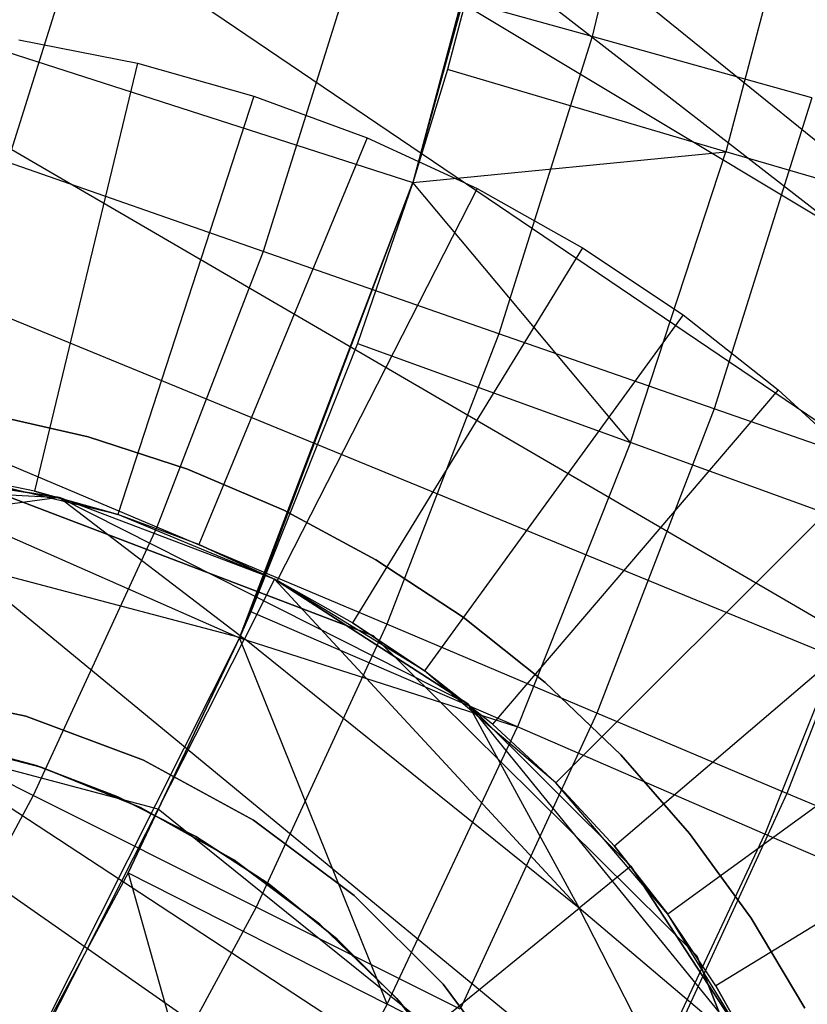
# Model space of a CAD drawing. Extents: x -390 to 397, y -401 to 400.
# Tile 60 of 192: x -231.18 to -229.39, y -300.99 to -298.76. Entities that reach past the tile are written whole.
import ezdxf

# ---------------------------------------------------------------- set-up
doc = ezdxf.new("R2010")
doc.units = 0
doc.header["$LTSCALE"] = 25.4
doc.layers.get('0').update_dxf_attribs({"linetype": 'CONTINUOUS'})

# ---------------------------------------------------------------- blocks, each defined once
blk = doc.blocks.new('FOURTY_ROUND_VII_ZWIS_STL')
at = {"color": 0}
for p, q in [((-224.6286, -302.8767, -933.034), (-236.146, -293.5336, -932.7423)), ((-224.6286, -302.8767, -933.034), (-236.146, -293.5336, -932.7423)), ((-235.8434, -294.1528, -932.9879), (-224.6286, -302.8767, -933.034)), ((-235.8434, -294.1528, -932.9879), (-224.6286, -302.8767, -933.034)), ((-235.5035, -295.511, -935.2474), (-224.2059, -302.3068, -934.3766)), ((-235.5035, -295.511, -935.2474), (-224.2059, -302.3068, -934.3766)), ((-235.5035, -295.511, -933.564), (-224.6286, -302.8767, -933.034)), ((-235.5035, -295.511, -933.564), (-224.6286, -302.8767, -933.034)), ((-225.8328, -304.5003, -934.1234), (-235.502, -296.5416, -933.962)), ((-235.502, -296.5416, -933.962), (-224.6286, -302.8767, -933.034)), ((-235.502, -296.5416, -933.962), (-224.6286, -302.8767, -933.034)), ((-225.8328, -304.5003, -934.1234), (-235.502, -296.5416, -933.962)), ((-235.7209, -297.5787, -935.8195), (-225.6174, -304.21, -935.584)), ((-235.7209, -297.5787, -935.8195), (-225.6174, -304.21, -935.584)), ((-235.7209, -297.5787, -935.8195), (-224.2059, -302.3068, -934.3766)), ((-235.7209, -297.5787, -935.8195), (-224.2059, -302.3068, -934.3766)), ((-235.7209, -297.5787, -934.2796), (-225.8328, -304.5003, -934.1234)), ((-235.7209, -297.5787, -934.2796), (-225.8328, -304.5003, -934.1234)), ((-229.9993, -298.0569, -957), (-230.284, -299.1265, -957)), ((-229.9993, -298.0569, -957), (-230.284, -299.1265, -957)), ((-229.7086, -298.1066, -974.4657), (-229.8766, -298.7944, -974.4657)), ((-229.7086, -298.1066, -974.4657), (-229.8766, -298.7944, -974.4657)), ((-233.3775, -298.13, -952), (-230.284, -299.1265, -957)), ((-233.3775, -298.13, -952), (-230.284, -299.1265, -957)), ((-230.0387, -298.2354, -970.1406), (-230.284, -299.1265, -957)), ((-230.0387, -298.2354, -970.1406), (-230.284, -299.1265, -957)), ((-230.0387, -298.2354, -970.1406), (-230.2048, -298.8697, -970.1406)), ((-230.0387, -298.2354, -970.1406), (-230.2048, -298.8697, -970.1406)), ((-229.3959, -298.3829, -971.4547), (-229.5722, -299.0562, -971.4547)), ((-229.3959, -298.3829, -971.4547), (-229.5722, -299.0562, -971.4547)), ((-231.0156, -298.4771, -971.8167), (-231.2047, -299.0804, -971.8167)), ((-231.0156, -298.4771, -971.8167), (-231.2047, -299.0804, -971.8167)), ((-230.423, -298.6422, -973.1305), (-230.6239, -299.2831, -973.1305)), ((-230.423, -298.6422, -973.1305), (-230.6239, -299.2831, -973.1305)), ((-229.8766, -298.7944, -974.4657), (-230.423, -298.6422, -973.1305)), ((-229.8766, -298.7944, -974.4657), (-230.423, -298.6422, -973.1305)), ((-229.8766, -298.7944, -974.4657), (-230.0884, -299.47, -974.4657)), ((-229.8766, -298.7944, -974.4657), (-230.0884, -299.47, -974.4657)), ((-229.3772, -298.9335, -975.8206), (-229.8766, -298.7944, -974.4657)), ((-229.3772, -298.9335, -975.8206), (-229.8766, -298.7944, -974.4657)), ((-231.1791, -298.8017), (-230.9096, -298.8553)), ((-231.1791, -298.8017), (-230.9096, -298.8553)), ((-233.6517, -298.8518, -952), (-230.6772, -300.1611, -957)), ((-233.6517, -298.8518, -952), (-230.6772, -300.1611, -957)), ((-230.9096, -298.8553), (-231.143, -299.8277, -1)), ((-230.9096, -298.8553), (-231.143, -299.8277, -1)), ((-230.9096, -298.8553), (-230.6451, -298.9299)), ((-230.9096, -298.8553), (-230.6451, -298.9299)), ((-230.2048, -298.8697, -970.1406), (-230.284, -299.1265, -970.1406)), ((-230.2048, -298.8697, -970.1406), (-230.284, -299.1265, -970.1406)), ((-230.2048, -298.8697, -970.1406), (-230.284, -299.1265, -957)), ((-230.2048, -298.8697, -970.1406), (-230.284, -299.1265, -957)), ((-229.5722, -299.0562, -971.4547), (-230.2048, -298.8697, -970.1406)), ((-229.5722, -299.0562, -971.4547), (-230.2048, -298.8697, -970.1406)), ((-230.6451, -298.9299), (-230.9541, -299.881, -1)), ((-230.6451, -298.9299), (-230.9541, -299.881, -1)), ((-230.6451, -298.9299), (-230.3872, -299.025)), ((-230.6451, -298.9299), (-230.3872, -299.025)), ((-229.3772, -298.9335, -975.8206), (-229.599, -299.6408, -975.8206)), ((-229.3772, -298.9335, -975.8206), (-229.599, -299.6408, -975.8206)), ((-230.3872, -299.025), (-230.7699, -299.9489, -1)), ((-230.3872, -299.025), (-230.7699, -299.9489, -1)), ((-230.3872, -299.025), (-230.1377, -299.1401)), ((-230.3872, -299.025), (-230.1377, -299.1401)), ((-230.284, -299.1265, -970.1406), (-229.5722, -299.0562, -971.4547)), ((-230.284, -299.1265, -970.1406), (-229.5722, -299.0562, -971.4547)), ((-229.7892, -299.7173, -971.4547), (-229.5722, -299.0562, -971.4547)), ((-229.7892, -299.7173, -971.4547), (-229.5722, -299.0562, -971.4547)), ((-228.9845, -299.2293, -972.7912), (-229.5722, -299.0562, -971.4547)), ((-228.9845, -299.2293, -972.7912), (-229.5722, -299.0562, -971.4547)), ((-230.6239, -299.2831, -973.1305), (-231.2047, -299.0804, -971.8167)), ((-230.6239, -299.2831, -973.1305), (-231.2047, -299.0804, -971.8167)), ((-230.6772, -300.1611, -970.1406), (-230.284, -299.1265, -957)), ((-230.284, -299.1265, -957), (-230.6772, -300.1611, -957)), ((-230.6772, -300.1611, -970.1406), (-230.284, -299.1265, -957)), ((-230.284, -299.1265, -957), (-230.6772, -300.1611, -957)), ((-230.6514, -300.102, -970.1406), (-230.284, -299.1265, -957)), ((-230.6514, -300.102, -970.1406), (-230.284, -299.1265, -957)), ((-230.284, -299.1265, -970.1406), (-230.4093, -299.4926, -970.1406)), ((-230.284, -299.1265, -970.1406), (-230.4093, -299.4926, -970.1406)), ((-230.284, -299.1265, -957), (-230.4093, -299.4926, -970.1406)), ((-230.284, -299.1265, -957), (-230.4093, -299.4926, -970.1406)), ((-229.7892, -299.7173, -971.4547), (-230.284, -299.1265, -970.1406)), ((-229.7892, -299.7173, -971.4547), (-230.284, -299.1265, -970.1406)), ((-230.284, -299.1265, -970.1406), (-230.284, -299.1265, -957)), ((-230.284, -299.1265, -970.1406), (-230.284, -299.1265, -957)), ((-230.1377, -299.1401), (-230.5917, -300.0311, -1)), ((-230.1377, -299.1401), (-230.5917, -300.0311, -1)), ((-230.1377, -299.1401), (-229.8979, -299.2744)), ((-230.1377, -299.1401), (-229.8979, -299.2744)), ((-230.6239, -299.2831, -973.1305), (-230.8654, -299.9098, -973.1305)), ((-230.6239, -299.2831, -973.1305), (-230.8654, -299.9098, -973.1305)), ((-230.0884, -299.47, -974.4657), (-230.6239, -299.2831, -973.1305)), ((-230.0884, -299.47, -974.4657), (-230.6239, -299.2831, -973.1305)), ((-229.8979, -299.2744), (-230.4204, -300.127, -1)), ((-229.8979, -299.2744), (-230.4204, -300.127, -1)), ((-229.8979, -299.2744), (-229.6694, -299.4271)), ((-229.8979, -299.2744), (-229.6694, -299.4271)), ((-229.6694, -299.4271), (-230.2572, -300.2361, -1)), ((-229.6694, -299.4271), (-230.2572, -300.2361, -1)), ((-229.6694, -299.4271), (-229.4536, -299.5972)), ((-229.6694, -299.4271), (-229.4536, -299.5972)), ((-230.0884, -299.47, -974.4657), (-230.343, -300.1306, -974.4657)), ((-230.0884, -299.47, -974.4657), (-230.343, -300.1306, -974.4657)), ((-229.599, -299.6408, -975.8206), (-230.0884, -299.47, -974.4657)), ((-229.599, -299.6408, -975.8206), (-230.0884, -299.47, -974.4657)), ((-230.4093, -299.4926, -970.1406), (-230.6514, -300.102, -970.1406)), ((-230.4093, -299.4926, -970.1406), (-230.6514, -300.102, -970.1406)), ((-230.4093, -299.4926, -970.1406), (-229.7892, -299.7173, -971.4547)), ((-230.4093, -299.4926, -970.1406), (-229.7892, -299.7173, -971.4547)), ((-229.4536, -299.5972), (-230.103, -300.3576, -1)), ((-229.4536, -299.5972), (-230.103, -300.3576, -1)), ((-229.4536, -299.5972), (-229.2518, -299.7838)), ((-229.4536, -299.5972), (-229.2518, -299.7838)), ((-229.599, -299.6408, -975.8206), (-229.8655, -300.3325, -975.8206)), ((-229.599, -299.6408, -975.8206), (-229.8655, -300.3325, -975.8206)), ((-229.1562, -299.7953, -977.1933), (-229.599, -299.6408, -975.8206)), ((-229.1562, -299.7953, -977.1933), (-229.599, -299.6408, -975.8206)), ((-230.8654, -299.9098, -973.1305), (-231.4321, -299.6703, -971.8167)), ((-230.8654, -299.9098, -973.1305), (-231.4321, -299.6703, -971.8167)), ((-231.0216, -299.7041, -41.5477), (-231.2534, -299.6512, -41.5477)), ((-231.2534, -299.6512, -31.5477), (-231.0216, -299.7041, -31.5477)), ((-231.0216, -299.7041, -41.5477), (-231.2534, -299.6512, -41.5477)), ((-231.2534, -299.6512, -31.5477), (-231.0216, -299.7041, -31.5477)), ((-230.7955, -299.7776, -41.5477), (-231.0216, -299.7041, -41.5477)), ((-231.0216, -299.7041, -41.5477), (-231.0216, -299.7041, -31.5477)), ((-231.0216, -299.7041, -31.5477), (-230.7955, -299.7776, -31.5477)), ((-231.0216, -299.7041, -41.5477), (-231.0216, -299.7041, -31.5477)), ((-230.7955, -299.7776, -41.5477), (-231.0216, -299.7041, -41.5477)), ((-231.0216, -299.7041, -31.5477), (-230.7955, -299.7776, -31.5477)), ((-229.7892, -299.7173, -971.4547), (-230.0461, -300.364, -971.4547)), ((-229.7892, -299.7173, -971.4547), (-230.0461, -300.364, -971.4547)), ((-229.2132, -299.9261, -972.7912), (-229.7892, -299.7173, -971.4547)), ((-229.2132, -299.9261, -972.7912), (-229.7892, -299.7173, -971.4547)), ((-231.0862, -299.842, -900.058), (-231.6027, -299.7617, -900.058)), ((-231.6027, -299.7617, -900.058), (-231.0862, -299.842, -897.058)), ((-231.6027, -299.7617, -900.058), (-231.0862, -299.842, -897.058)), ((-231.0862, -299.842, -900.058), (-231.6027, -299.7617, -900.058)), ((-230.5768, -299.871, -41.5477), (-230.7955, -299.7776, -41.5477)), ((-230.7955, -299.7776, -41.5477), (-230.7955, -299.7776, -31.5477)), ((-230.7955, -299.7776, -31.5477), (-230.5768, -299.871, -31.5477)), ((-230.7955, -299.7776, -41.5477), (-230.7955, -299.7776, -31.5477)), ((-230.5768, -299.871, -41.5477), (-230.7955, -299.7776, -41.5477)), ((-230.7955, -299.7776, -31.5477), (-230.5768, -299.871, -31.5477)), ((-229.2518, -299.7838), (-229.9589, -300.4908, -1)), ((-229.2518, -299.7838), (-229.9589, -300.4908, -1)), ((-232.1245, -299.7905, -897.058), (-231.0862, -299.842, -897.058)), ((-232.1245, -299.7905, -897.058), (-231.0862, -299.842, -897.058)), ((-230.3729, -300.1568, -902), (-231.3387, -299.7889, -902)), ((-231.3387, -299.7889, -900.5), (-230.3729, -300.1568, -900.5)), ((-230.3729, -300.1568, -895.5), (-231.3387, -299.7889, -895.5)), ((-231.3387, -299.7889, -894), (-230.3729, -300.1568, -894)), ((-231.3387, -299.7889, -894), (-230.3729, -300.1568, -894)), ((-230.3729, -300.1568, -895.5), (-231.3387, -299.7889, -895.5)), ((-231.3387, -299.7889, -900.5), (-230.3729, -300.1568, -900.5)), ((-230.3729, -300.1568, -902), (-231.3387, -299.7889, -902)), ((-230.9541, -299.881, -2.2), (-231.3355, -299.7894, -2.2)), ((-231.143, -299.8277, -1), (-231.3355, -299.7894, -2.2)), ((-230.9541, -299.881, -2.2), (-231.3355, -299.7894, -2.2)), ((-231.143, -299.8277, -1), (-231.3355, -299.7894, -1)), ((-231.143, -299.8277, -1), (-231.3355, -299.7894, -2.2)), ((-231.143, -299.8277, -1), (-231.3355, -299.7894, -1)), ((-229.1562, -299.7953, -977.1933), (-229.4336, -300.515, -977.1933)), ((-229.1562, -299.7953, -977.1933), (-229.4336, -300.515, -977.1933)), ((-230.9541, -299.881, -1), (-231.143, -299.8277, -1)), ((-231.143, -299.8277, -1), (-230.9541, -299.881, -2.2)), ((-231.143, -299.8277, -1), (-230.9541, -299.881, -2.2)), ((-230.9541, -299.881, -1), (-231.143, -299.8277, -1)), ((-231.0862, -299.842, -900.058), (-231.6102, -299.9137, -900.8234)), ((-231.0862, -299.842, -900.058), (-231.6102, -299.9137, -900.8234)), ((-230.5978, -300.028, -900.058), (-231.0862, -299.842, -897.058)), ((-231.0862, -299.842, -897.058), (-230.1587, -300.3114, -897.058)), ((-230.5978, -300.028, -900.058), (-231.0862, -299.842, -900.058)), ((-231.0862, -299.842, -900.058), (-231.0862, -299.842, -897.058)), ((-230.5978, -300.028, -900.058), (-231.0862, -299.842, -897.058)), ((-231.0862, -299.842, -900.058), (-231.0862, -299.842, -897.058)), ((-231.0862, -299.842, -897.058), (-230.1587, -300.3114, -897.058)), ((-231.0862, -299.842, -900.058), (-230.6665, -300.1638, -900.8234)), ((-231.0862, -299.842, -900.058), (-230.6665, -300.1638, -900.8234)), ((-230.5978, -300.028, -900.058), (-231.0862, -299.842, -900.058)), ((-230.3674, -299.9837, -41.5477), (-230.5768, -299.871, -41.5477)), ((-230.5768, -299.871, -41.5477), (-230.5768, -299.871, -31.5477)), ((-230.5768, -299.871, -31.5477), (-230.3674, -299.9837, -31.5477)), ((-230.5768, -299.871, -41.5477), (-230.5768, -299.871, -31.5477)), ((-230.3674, -299.9837, -41.5477), (-230.5768, -299.871, -41.5477)), ((-230.5768, -299.871, -31.5477), (-230.3674, -299.9837, -31.5477)), ((-230.5917, -300.0311, -2.2), (-230.9541, -299.881, -2.2)), ((-230.7699, -299.9489, -1), (-230.9541, -299.881, -2.2)), ((-230.5917, -300.0311, -2.2), (-230.9541, -299.881, -2.2)), ((-230.7699, -299.9489, -1), (-230.9541, -299.881, -1)), ((-230.9541, -299.881, -1), (-230.9541, -299.881, -2.2)), ((-230.7699, -299.9489, -1), (-230.9541, -299.881, -2.2)), ((-230.9541, -299.881, -1), (-230.9541, -299.881, -2.2)), ((-230.7699, -299.9489, -1), (-230.9541, -299.881, -1)), ((-230.6665, -300.1638, -900.8234), (-231.6102, -299.9137, -900.8234)), ((-230.6665, -300.1638, -900.8234), (-231.6102, -299.9137, -900.8234)), ((-230.8654, -299.9098, -973.1305), (-231.1466, -300.5197, -973.1305)), ((-230.8654, -299.9098, -973.1305), (-231.1466, -300.5197, -973.1305)), ((-230.343, -300.1306, -974.4657), (-230.8654, -299.9098, -973.1305)), ((-230.343, -300.1306, -974.4657), (-230.8654, -299.9098, -973.1305)), ((-229.2132, -299.9261, -972.7912), (-229.4839, -300.6075, -972.7912)), ((-229.2132, -299.9261, -972.7912), (-229.4839, -300.6075, -972.7912)), ((-230.5917, -300.0311, -1), (-230.7699, -299.9489, -1)), ((-230.7699, -299.9489, -1), (-230.5917, -300.0311, -2.2)), ((-230.7699, -299.9489, -1), (-230.5917, -300.0311, -2.2)), ((-230.5917, -300.0311, -1), (-230.7699, -299.9489, -1)), ((-230.169, -300.1147, -41.5477), (-230.3674, -299.9837, -41.5477)), ((-230.3674, -299.9837, -41.5477), (-230.3674, -299.9837, -31.5477)), ((-230.3674, -299.9837, -31.5477), (-230.169, -300.1147, -31.5477)), ((-230.3674, -299.9837, -41.5477), (-230.3674, -299.9837, -31.5477)), ((-230.169, -300.1147, -41.5477), (-230.3674, -299.9837, -41.5477)), ((-230.3674, -299.9837, -31.5477), (-230.169, -300.1147, -31.5477)), ((-229.0652, -299.9855), (-229.8256, -300.635, -1)), ((-229.0652, -299.9855), (-229.8256, -300.635, -1)), ((-230.5978, -300.028, -900.058), (-230.6665, -300.1638, -900.8234)), ((-230.5978, -300.028, -900.058), (-230.6665, -300.1638, -900.8234)), ((-230.1587, -300.3114, -900.058), (-230.5978, -300.028, -900.058)), ((-230.5978, -300.028, -900.058), (-230.1587, -300.3114, -897.058)), ((-230.5978, -300.028, -900.058), (-230.1587, -300.3114, -897.058)), ((-230.5978, -300.028, -900.058), (-229.9061, -300.7761, -900.8234)), ((-230.5978, -300.028, -900.058), (-229.9061, -300.7761, -900.8234)), ((-230.1587, -300.3114, -900.058), (-230.5978, -300.028, -900.058)), ((-230.2572, -300.2361, -2.2), (-230.5917, -300.0311, -2.2)), ((-230.4204, -300.127, -1), (-230.5917, -300.0311, -2.2)), ((-230.2572, -300.2361, -2.2), (-230.5917, -300.0311, -2.2)), ((-230.4204, -300.127, -1), (-230.5917, -300.0311, -1)), ((-230.5917, -300.0311, -1), (-230.5917, -300.0311, -2.2)), ((-230.4204, -300.127, -1), (-230.5917, -300.0311, -2.2)), ((-230.5917, -300.0311, -1), (-230.5917, -300.0311, -2.2)), ((-230.4204, -300.127, -1), (-230.5917, -300.0311, -1)), ((-230.6514, -300.102, -970.1406), (-230.6772, -300.1611, -970.1406)), ((-230.6514, -300.102, -970.1406), (-230.6772, -300.1611, -970.1406)), ((-230.0461, -300.364, -971.4547), (-230.6514, -300.102, -970.1406)), ((-230.0461, -300.364, -971.4547), (-230.6514, -300.102, -970.1406)), ((-229.9831, -300.263, -41.5477), (-230.169, -300.1147, -41.5477)), ((-230.169, -300.1147, -41.5477), (-230.169, -300.1147, -31.5477)), ((-230.169, -300.1147, -31.5477), (-229.9831, -300.263, -31.5477)), ((-230.169, -300.1147, -41.5477), (-230.169, -300.1147, -31.5477)), ((-229.9831, -300.263, -41.5477), (-230.169, -300.1147, -41.5477)), ((-230.169, -300.1147, -31.5477), (-229.9831, -300.263, -31.5477)), ((-230.343, -300.1306, -974.4657), (-230.6395, -300.7736, -974.4657)), ((-230.343, -300.1306, -974.4657), (-230.6395, -300.7736, -974.4657)), ((-230.2572, -300.2361, -1), (-230.4204, -300.127, -1)), ((-230.4204, -300.127, -1), (-230.2572, -300.2361, -2.2)), ((-230.4204, -300.127, -1), (-230.2572, -300.2361, -2.2)), ((-230.2572, -300.2361, -1), (-230.4204, -300.127, -1)), ((-229.8655, -300.3325, -975.8206), (-230.343, -300.1306, -974.4657)), ((-229.8655, -300.3325, -975.8206), (-230.343, -300.1306, -974.4657)), ((-230.6772, -300.1611, -957), (-231.1746, -301.1498, -957)), ((-230.6772, -300.1611, -957), (-231.1746, -301.1498, -957)), ((-230.6772, -300.1611, -970.1406), (-230.9301, -300.6954, -970.1406)), ((-230.9301, -300.6954, -970.1406), (-230.6772, -300.1611, -957)), ((-230.9301, -300.6954, -970.1406), (-230.6772, -300.1611, -957)), ((-230.6772, -300.1611, -970.1406), (-230.9301, -300.6954, -970.1406)), ((-230.8623, -300.5507, -901.4722), (-230.6665, -300.1638, -900.8234)), ((-230.8623, -300.5507, -901.4722), (-230.6665, -300.1638, -900.8234)), ((-230.342, -300.9939, -971.4547), (-230.6772, -300.1611, -970.1406)), ((-230.6772, -300.1611, -970.1406), (-230.0461, -300.364, -971.4547)), ((-230.6772, -300.1611, -970.1406), (-230.0461, -300.364, -971.4547)), ((-230.342, -300.9939, -971.4547), (-230.6772, -300.1611, -970.1406)), ((-230.6772, -300.1611, -970.1406), (-230.6772, -300.1611, -957)), ((-230.6772, -300.1611, -970.1406), (-230.6772, -300.1611, -957)), ((-229.9061, -300.7761, -900.8234), (-230.6665, -300.1638, -900.8234)), ((-229.9061, -300.7761, -900.8234), (-230.6665, -300.1638, -900.8234)), ((-229.6385, -300.8839, -902), (-230.3729, -300.1568, -902)), ((-230.3729, -300.1568, -900.5), (-229.6385, -300.8839, -900.5)), ((-229.6385, -300.8839, -895.5), (-230.3729, -300.1568, -895.5)), ((-230.3729, -300.1568, -894), (-229.6385, -300.8839, -894)), ((-230.3729, -300.1568, -894), (-229.6385, -300.8839, -894)), ((-230.3729, -300.1568, -894), (-230.3729, -300.1568, -895.5)), ((-229.6385, -300.8839, -895.5), (-230.3729, -300.1568, -895.5)), ((-230.3729, -300.1568, -894), (-230.3729, -300.1568, -895.5)), ((-230.3729, -300.1568, -900.5), (-229.6385, -300.8839, -900.5)), ((-230.3729, -300.1568, -900.5), (-230.3729, -300.1568, -902)), ((-229.6385, -300.8839, -902), (-230.3729, -300.1568, -902)), ((-230.3729, -300.1568, -900.5), (-230.3729, -300.1568, -902)), ((-228.8951, -300.2014), (-229.7041, -300.7892, -1)), ((-228.8951, -300.2014), (-229.7041, -300.7892, -1)), ((-231.1466, -300.5197, -973.1305), (-231.6968, -300.2444, -971.8167)), ((-231.1466, -300.5197, -973.1305), (-231.6968, -300.2444, -971.8167)), ((-229.9589, -300.4908, -2.2), (-230.2572, -300.2361, -2.2)), ((-230.103, -300.3576, -1), (-230.2572, -300.2361, -2.2)), ((-229.9589, -300.4908, -2.2), (-230.2572, -300.2361, -2.2)), ((-230.103, -300.3576, -1), (-230.2572, -300.2361, -1)), ((-230.2572, -300.2361, -1), (-230.2572, -300.2361, -2.2)), ((-230.103, -300.3576, -1), (-230.2572, -300.2361, -2.2)), ((-230.2572, -300.2361, -1), (-230.2572, -300.2361, -2.2)), ((-230.103, -300.3576, -1), (-230.2572, -300.2361, -1)), ((-229.8112, -300.4273, -41.5477), (-229.9831, -300.263, -41.5477)), ((-229.9831, -300.263, -41.5477), (-229.9831, -300.263, -31.5477)), ((-229.9831, -300.263, -31.5477), (-229.8112, -300.4273, -31.5477)), ((-229.9831, -300.263, -41.5477), (-229.9831, -300.263, -31.5477)), ((-229.8112, -300.4273, -41.5477), (-229.9831, -300.263, -41.5477)), ((-229.9831, -300.263, -31.5477), (-229.8112, -300.4273, -31.5477)), ((-231.1632, -300.3396, -31.0477), (-231.442, -300.279, -31.0477)), ((-231.442, -300.279, -13.7477), (-231.1632, -300.3396, -13.7477)), ((-231.1632, -300.3396, -31.0477), (-231.442, -300.279, -31.0477)), ((-231.442, -300.279, -13.7477), (-231.1632, -300.3396, -13.7477)), ((-229.7881, -300.68, -900.058), (-230.1587, -300.3114, -897.058)), ((-230.1587, -300.3114, -897.058), (-229.5022, -301.1175, -897.058)), ((-229.7881, -300.68, -900.058), (-230.1587, -300.3114, -900.058)), ((-230.1587, -300.3114, -900.058), (-230.1587, -300.3114, -897.058)), ((-229.7881, -300.68, -900.058), (-230.1587, -300.3114, -897.058)), ((-230.1587, -300.3114, -900.058), (-230.1587, -300.3114, -897.058)), ((-230.1587, -300.3114, -897.058), (-229.5022, -301.1175, -897.058)), ((-230.1587, -300.3114, -900.058), (-229.9061, -300.7761, -900.8234)), ((-229.7881, -300.68, -900.058), (-230.1587, -300.3114, -900.058)), ((-230.1587, -300.3114, -900.058), (-229.9061, -300.7761, -900.8234)), ((-230.8958, -300.4394, -31.0477), (-231.1632, -300.3396, -31.0477)), ((-231.1632, -300.3396, -13.7477), (-230.8958, -300.4394, -13.7477)), ((-231.1632, -300.3396, -31.0477), (-231.1632, -300.3396, -13.7477)), ((-231.1632, -300.3396, -31.0477), (-231.1632, -300.3396, -13.7477)), ((-230.8958, -300.4394, -31.0477), (-231.1632, -300.3396, -31.0477)), ((-231.1632, -300.3396, -13.7477), (-230.8958, -300.4394, -13.7477)), ((-229.8655, -300.3325, -975.8206), (-230.1759, -301.0056, -975.8206)), ((-229.8655, -300.3325, -975.8206), (-230.1759, -301.0056, -975.8206)), ((-229.4336, -300.515, -977.1933), (-229.8655, -300.3325, -975.8206)), ((-229.4336, -300.515, -977.1933), (-229.8655, -300.3325, -975.8206)), ((-230.8623, -300.5507, -901.4722), (-231.6317, -300.3467, -901.4722)), ((-230.8623, -300.5507, -901.4722), (-231.6317, -300.3467, -901.4722)), ((-230.342, -300.9939, -971.4547), (-230.0461, -300.364, -971.4547)), ((-230.342, -300.9939, -971.4547), (-230.0461, -300.364, -971.4547)), ((-229.9589, -300.4908, -1), (-230.103, -300.3576, -1)), ((-230.103, -300.3576, -1), (-229.9589, -300.4908, -2.2)), ((-230.103, -300.3576, -1), (-229.9589, -300.4908, -2.2)), ((-229.9589, -300.4908, -1), (-230.103, -300.3576, -1)), ((-229.4839, -300.6075, -972.7912), (-230.0461, -300.364, -971.4547)), ((-229.4839, -300.6075, -972.7912), (-230.0461, -300.364, -971.4547)), ((-231.1279, -300.4554, -38.5701), (-231.3634, -300.3936, -38.5701)), ((-231.3634, -300.3936, -20.4701), (-231.1279, -300.4554, -20.4701)), ((-231.1279, -300.4554, -38.5701), (-231.3634, -300.3936, -38.5701)), ((-231.3634, -300.3936, -20.4701), (-231.1279, -300.4554, -20.4701)), ((-231.1395, -300.4516, -31.5477), (-231.3316, -300.4001, -31.5477)), ((-231.3316, -300.4001, -40.5477), (-231.1395, -300.4516, -40.5477)), ((-231.1395, -300.4516, -31.5477), (-231.3316, -300.4001, -31.5477)), ((-231.3316, -300.4001, -40.5477), (-231.1395, -300.4516, -40.5477)), ((-229.6548, -300.6064, -41.5477), (-229.8112, -300.4273, -41.5477)), ((-229.8112, -300.4273, -41.5477), (-229.8112, -300.4273, -31.5477)), ((-229.8112, -300.4273, -31.5477), (-229.6548, -300.6064, -31.5477)), ((-229.8112, -300.4273, -41.5477), (-229.8112, -300.4273, -31.5477)), ((-229.6548, -300.6064, -41.5477), (-229.8112, -300.4273, -41.5477)), ((-229.8112, -300.4273, -31.5477), (-229.6548, -300.6064, -31.5477)), ((-228.7424, -300.4299), (-229.595, -300.9524, -1)), ((-228.7424, -300.4299), (-229.595, -300.9524, -1)), ((-230.9538, -300.5229, -31.5477), (-231.1395, -300.4516, -31.5477)), ((-231.1395, -300.4516, -31.5477), (-231.1395, -300.4516, -40.5477)), ((-231.1395, -300.4516, -40.5477), (-230.9538, -300.5229, -40.5477)), ((-231.1395, -300.4516, -31.5477), (-231.1395, -300.4516, -40.5477)), ((-230.9538, -300.5229, -31.5477), (-231.1395, -300.4516, -31.5477)), ((-231.1395, -300.4516, -40.5477), (-230.9538, -300.5229, -40.5477)), ((-230.9023, -300.5468, -38.5701), (-231.1279, -300.4554, -38.5701)), ((-231.1279, -300.4554, -38.5701), (-231.1279, -300.4554, -20.4701)), ((-231.1279, -300.4554, -20.4701), (-230.9023, -300.5468, -20.4701)), ((-231.1279, -300.4554, -38.5701), (-231.1279, -300.4554, -20.4701)), ((-230.9023, -300.5468, -38.5701), (-231.1279, -300.4554, -38.5701)), ((-231.1279, -300.4554, -20.4701), (-230.9023, -300.5468, -20.4701)), ((-230.6454, -300.5761, -31.0477), (-230.8958, -300.4394, -31.0477)), ((-230.8958, -300.4394, -13.7477), (-230.6454, -300.5761, -13.7477)), ((-230.8958, -300.4394, -31.0477), (-230.8958, -300.4394, -13.7477)), ((-230.8958, -300.4394, -31.0477), (-230.8958, -300.4394, -13.7477)), ((-230.6454, -300.5761, -31.0477), (-230.8958, -300.4394, -31.0477)), ((-230.8958, -300.4394, -13.7477), (-230.6454, -300.5761, -13.7477)), ((-229.7041, -300.7892, -2.2), (-229.9589, -300.4908, -2.2)), ((-229.8256, -300.635, -1), (-229.9589, -300.4908, -2.2)), ((-229.7041, -300.7892, -2.2), (-229.9589, -300.4908, -2.2)), ((-229.8256, -300.635, -1), (-229.9589, -300.4908, -1)), ((-229.9589, -300.4908, -1), (-229.9589, -300.4908, -2.2)), ((-229.8256, -300.635, -1), (-229.9589, -300.4908, -2.2)), ((-229.9589, -300.4908, -1), (-229.9589, -300.4908, -2.2)), ((-229.8256, -300.635, -1), (-229.9589, -300.4908, -1)), ((-231.1466, -300.5197, -973.1305), (-231.4664, -301.1104, -973.1305)), ((-231.1466, -300.5197, -973.1305), (-231.4664, -301.1104, -973.1305)), ((-230.6395, -300.7736, -974.4657), (-231.1466, -300.5197, -973.1305)), ((-230.6395, -300.7736, -974.4657), (-231.1466, -300.5197, -973.1305)), ((-230.7766, -300.6132, -31.5477), (-230.9538, -300.5229, -31.5477)), ((-230.9538, -300.5229, -31.5477), (-230.9538, -300.5229, -40.5477)), ((-230.9538, -300.5229, -40.5477), (-230.7766, -300.6132, -40.5477)), ((-230.9538, -300.5229, -31.5477), (-230.9538, -300.5229, -40.5477)), ((-230.7766, -300.6132, -31.5477), (-230.9538, -300.5229, -31.5477)), ((-230.9538, -300.5229, -40.5477), (-230.7766, -300.6132, -40.5477)), ((-229.4336, -300.515, -977.1933), (-229.7565, -301.2155, -977.1933)), ((-229.4336, -300.515, -977.1933), (-229.7565, -301.2155, -977.1933)), ((-229.0477, -300.6782, -978.5822), (-229.4336, -300.515, -977.1933)), ((-229.0477, -300.6782, -978.5822), (-229.4336, -300.515, -977.1933)), ((-231.1553, -301.1296, -901.9058), (-230.8623, -300.5507, -901.4722)), ((-231.1553, -301.1296, -901.9058), (-230.8623, -300.5507, -901.4722)), ((-230.6901, -300.6663, -38.5701), (-230.9023, -300.5468, -38.5701)), ((-230.9023, -300.5468, -38.5701), (-230.9023, -300.5468, -20.4701)), ((-230.9023, -300.5468, -20.4701), (-230.6901, -300.6663, -20.4701)), ((-230.9023, -300.5468, -38.5701), (-230.9023, -300.5468, -20.4701)), ((-230.6901, -300.6663, -38.5701), (-230.9023, -300.5468, -38.5701)), ((-230.9023, -300.5468, -20.4701), (-230.6901, -300.6663, -20.4701)), ((-230.2423, -301.0499, -901.4722), (-230.8623, -300.5507, -901.4722)), ((-230.2423, -301.0499, -901.4722), (-230.8623, -300.5507, -901.4722)), ((-230.4169, -300.7471, -31.0477), (-230.6454, -300.5761, -31.0477)), ((-230.6454, -300.5761, -13.7477), (-230.4169, -300.7471, -13.7477)), ((-230.6454, -300.5761, -31.0477), (-230.6454, -300.5761, -13.7477)), ((-230.6454, -300.5761, -31.0477), (-230.6454, -300.5761, -13.7477)), ((-230.4169, -300.7471, -31.0477), (-230.6454, -300.5761, -31.0477)), ((-230.6454, -300.5761, -13.7477), (-230.4169, -300.7471, -13.7477)), ((-230.6098, -300.7215, -31.5477), (-230.7766, -300.6132, -31.5477)), ((-230.7766, -300.6132, -31.5477), (-230.7766, -300.6132, -40.5477)), ((-230.7766, -300.6132, -40.5477), (-230.6098, -300.7215, -40.5477)), ((-230.7766, -300.6132, -31.5477), (-230.7766, -300.6132, -40.5477)), ((-230.6098, -300.7215, -31.5477), (-230.7766, -300.6132, -31.5477)), ((-230.7766, -300.6132, -40.5477), (-230.6098, -300.7215, -40.5477)), ((-229.7957, -301.2712, -972.7912), (-229.4839, -300.6075, -972.7912)), ((-229.7957, -301.2712, -972.7912), (-229.4839, -300.6075, -972.7912)), ((-229.515, -300.7987, -41.5477), (-229.6548, -300.6064, -41.5477)), ((-229.6548, -300.6064, -41.5477), (-229.6548, -300.6064, -31.5477)), ((-229.6548, -300.6064, -31.5477), (-229.515, -300.7987, -31.5477)), ((-229.6548, -300.6064, -41.5477), (-229.6548, -300.6064, -31.5477)), ((-229.515, -300.7987, -41.5477), (-229.6548, -300.6064, -41.5477)), ((-229.6548, -300.6064, -31.5477), (-229.515, -300.7987, -31.5477)), ((-228.9655, -300.832, -974.1486), (-229.4839, -300.6075, -972.7912)), ((-228.9655, -300.832, -974.1486), (-229.4839, -300.6075, -972.7912)), ((-229.7041, -300.7892, -1), (-229.8256, -300.635, -1)), ((-229.8256, -300.635, -1), (-229.7041, -300.7892, -2.2)), ((-229.8256, -300.635, -1), (-229.7041, -300.7892, -2.2)), ((-229.7041, -300.7892, -1), (-229.8256, -300.635, -1)), ((-230.495, -300.8119, -38.5701), (-230.6901, -300.6663, -38.5701)), ((-230.6901, -300.6663, -38.5701), (-230.6901, -300.6663, -20.4701)), ((-230.6901, -300.6663, -20.4701), (-230.495, -300.8119, -20.4701)), ((-230.6901, -300.6663, -38.5701), (-230.6901, -300.6663, -20.4701)), ((-230.495, -300.8119, -38.5701), (-230.6901, -300.6663, -38.5701)), ((-230.6901, -300.6663, -20.4701), (-230.495, -300.8119, -20.4701)), ((-229.7881, -300.68, -900.058), (-229.9061, -300.7761, -900.8234)), ((-229.7881, -300.68, -900.058), (-229.9061, -300.7761, -900.8234)), ((-229.5022, -301.1175, -900.058), (-229.7881, -300.68, -900.058)), ((-229.7881, -300.68, -900.058), (-229.5022, -301.1175, -897.058)), ((-229.7881, -300.68, -900.058), (-229.5022, -301.1175, -897.058)), ((-229.5022, -301.1175, -900.058), (-229.7881, -300.68, -900.058)), ((-230.9301, -300.6954, -970.1406), (-231.1746, -301.1498, -970.1406)), ((-230.9301, -300.6954, -970.1406), (-231.1746, -301.1498, -970.1406)), ((-230.9301, -300.6954, -970.1406), (-231.1746, -301.1498, -957)), ((-230.9301, -300.6954, -970.1406), (-231.1746, -301.1498, -957)), ((-230.9301, -300.6954, -970.1406), (-230.342, -300.9939, -971.4547)), ((-230.9301, -300.6954, -970.1406), (-230.342, -300.9939, -971.4547)), ((-230.9301, -300.6954, -970.1406), (-230.6757, -301.6046, -971.4547)), ((-230.9301, -300.6954, -970.1406), (-230.6757, -301.6046, -971.4547)), ((-230.4553, -300.8466, -31.5477), (-230.6098, -300.7215, -31.5477)), ((-230.6098, -300.7215, -31.5477), (-230.6098, -300.7215, -40.5477)), ((-230.6098, -300.7215, -40.5477), (-230.4553, -300.8466, -40.5477)), ((-230.6098, -300.7215, -31.5477), (-230.6098, -300.7215, -40.5477)), ((-230.4553, -300.8466, -31.5477), (-230.6098, -300.7215, -31.5477)), ((-230.6098, -300.7215, -40.5477), (-230.4553, -300.8466, -40.5477)), ((-230.2151, -300.9489, -31.0477), (-230.4169, -300.7471, -31.0477)), ((-230.4169, -300.7471, -13.7477), (-230.2151, -300.9489, -13.7477)), ((-230.4169, -300.7471, -31.0477), (-230.4169, -300.7471, -13.7477)), ((-230.4169, -300.7471, -31.0477), (-230.4169, -300.7471, -13.7477)), ((-230.2151, -300.9489, -31.0477), (-230.4169, -300.7471, -31.0477)), ((-230.4169, -300.7471, -13.7477), (-230.2151, -300.9489, -13.7477)), ((-230.6395, -300.7736, -974.4657), (-230.9765, -301.3962, -974.4657)), ((-230.6395, -300.7736, -974.4657), (-230.9765, -301.3962, -974.4657)), ((-230.1759, -301.0056, -975.8206), (-230.6395, -300.7736, -974.4657)), ((-230.1759, -301.0056, -975.8206), (-230.6395, -300.7736, -974.4657)), ((-230.2423, -301.0499, -901.4722), (-229.9061, -300.7761, -900.8234)), ((-230.2423, -301.0499, -901.4722), (-229.9061, -300.7761, -900.8234)), ((-229.5022, -301.1175, -900.058), (-229.9061, -300.7761, -900.8234)), ((-229.5022, -301.1175, -900.058), (-229.9061, -300.7761, -900.8234)), ((-229.4606, -301.6447, -900.8234), (-229.9061, -300.7761, -900.8234)), ((-229.4606, -301.6447, -900.8234), (-229.9061, -300.7761, -900.8234)), ((-229.4991, -301.1236, -2.2), (-229.7041, -300.7892, -2.2)), ((-229.595, -300.9524, -1), (-229.7041, -300.7892, -2.2)), ((-229.4991, -301.1236, -2.2), (-229.7041, -300.7892, -2.2)), ((-229.595, -300.9524, -1), (-229.7041, -300.7892, -1)), ((-229.7041, -300.7892, -1), (-229.7041, -300.7892, -2.2)), ((-229.595, -300.9524, -1), (-229.7041, -300.7892, -2.2)), ((-229.7041, -300.7892, -1), (-229.7041, -300.7892, -2.2)), ((-229.595, -300.9524, -1), (-229.7041, -300.7892, -1)), ((-230.3201, -300.9812, -38.5701), (-230.495, -300.8119, -38.5701)), ((-230.495, -300.8119, -38.5701), (-230.495, -300.8119, -20.4701)), ((-230.495, -300.8119, -20.4701), (-230.3201, -300.9812, -20.4701)), ((-230.495, -300.8119, -38.5701), (-230.495, -300.8119, -20.4701)), ((-230.3201, -300.9812, -38.5701), (-230.495, -300.8119, -38.5701)), ((-230.495, -300.8119, -20.4701), (-230.3201, -300.9812, -20.4701)), ((-229.3931, -301.0029, -41.5477), (-229.515, -300.7987, -41.5477)), ((-229.515, -300.7987, -41.5477), (-229.515, -300.7987, -31.5477)), ((-229.515, -300.7987, -31.5477), (-229.3931, -301.0029, -31.5477)), ((-229.515, -300.7987, -41.5477), (-229.515, -300.7987, -31.5477)), ((-229.3931, -301.0029, -41.5477), (-229.515, -300.7987, -41.5477)), ((-229.515, -300.7987, -31.5477), (-229.3931, -301.0029, -31.5477)), ((-230.3147, -300.9873, -31.5477), (-230.4553, -300.8466, -31.5477)), ((-230.4553, -300.8466, -31.5477), (-230.4553, -300.8466, -40.5477)), ((-230.4553, -300.8466, -40.5477), (-230.3147, -300.9873, -40.5477)), ((-230.4553, -300.8466, -31.5477), (-230.4553, -300.8466, -40.5477)), ((-230.3147, -300.9873, -31.5477), (-230.4553, -300.8466, -31.5477)), ((-230.4553, -300.8466, -40.5477), (-230.3147, -300.9873, -40.5477)), ((-229.2609, -301.8459, -902), (-229.6385, -300.8839, -902)), ((-229.6385, -300.8839, -900.5), (-229.2609, -301.8459, -900.5)), ((-229.2609, -301.8459, -895.5), (-229.6385, -300.8839, -895.5)), ((-229.6385, -300.8839, -894), (-229.2609, -301.8459, -894)), ((-229.6385, -300.8839, -894), (-229.2609, -301.8459, -894)), ((-229.6385, -300.8839, -894), (-229.6385, -300.8839, -895.5)), ((-229.2609, -301.8459, -895.5), (-229.6385, -300.8839, -895.5)), ((-229.6385, -300.8839, -894), (-229.6385, -300.8839, -895.5)), ((-229.6385, -300.8839, -900.5), (-229.2609, -301.8459, -900.5)), ((-229.6385, -300.8839, -900.5), (-229.6385, -300.8839, -902)), ((-229.2609, -301.8459, -902), (-229.6385, -300.8839, -902)), ((-229.6385, -300.8839, -900.5), (-229.6385, -300.8839, -902)), ((-230.0441, -301.1773, -31.0477), (-230.2151, -300.9489, -31.0477)), ((-230.2151, -300.9489, -13.7477), (-230.0441, -301.1773, -13.7477)), ((-230.2151, -300.9489, -31.0477), (-230.2151, -300.9489, -13.7477)), ((-230.2151, -300.9489, -31.0477), (-230.2151, -300.9489, -13.7477)), ((-230.0441, -301.1773, -31.0477), (-230.2151, -300.9489, -31.0477)), ((-230.2151, -300.9489, -13.7477), (-230.0441, -301.1773, -13.7477)), ((-229.4991, -301.1236, -1), (-229.595, -300.9524, -1)), ((-229.595, -300.9524, -1), (-229.4991, -301.1236, -2.2)), ((-229.595, -300.9524, -1), (-229.4991, -301.1236, -2.2)), ((-229.4991, -301.1236, -1), (-229.595, -300.9524, -1)), ((-230.1683, -301.1716, -38.5701), (-230.3201, -300.9812, -38.5701)), ((-230.3201, -300.9812, -38.5701), (-230.3201, -300.9812, -20.4701)), ((-230.3201, -300.9812, -20.4701), (-230.1683, -301.1716, -20.4701)), ((-230.3201, -300.9812, -38.5701), (-230.3201, -300.9812, -20.4701)), ((-230.1683, -301.1716, -38.5701), (-230.3201, -300.9812, -38.5701)), ((-230.3201, -300.9812, -20.4701), (-230.1683, -301.1716, -20.4701)), ((-230.1895, -301.1418, -31.5477), (-230.3147, -300.9873, -31.5477)), ((-230.3147, -300.9873, -31.5477), (-230.3147, -300.9873, -40.5477)), ((-230.3147, -300.9873, -40.5477), (-230.1895, -301.1418, -40.5477)), ((-230.3147, -300.9873, -31.5477), (-230.3147, -300.9873, -40.5477)), ((-230.1895, -301.1418, -31.5477), (-230.3147, -300.9873, -31.5477)), ((-230.3147, -300.9873, -40.5477), (-230.1895, -301.1418, -40.5477)), ((-230.342, -300.9939, -971.4547), (-230.6757, -301.6046, -971.4547)), ((-230.342, -300.9939, -971.4547), (-230.6757, -301.6046, -971.4547)), ((-229.7957, -301.2712, -972.7912), (-230.342, -300.9939, -971.4547)), ((-229.7957, -301.2712, -972.7912), (-230.342, -300.9939, -971.4547))]:
    blk.add_line(p, q, dxfattribs=at)

msp = doc.modelspace()

# ---------------------------------------------------------------- block references
at = {"color": 250}
msp.add_blockref('FOURTY_ROUND_VII_ZWIS_STL', (0, 0), dxfattribs=at)

doc.saveas('drawing.dxf')
